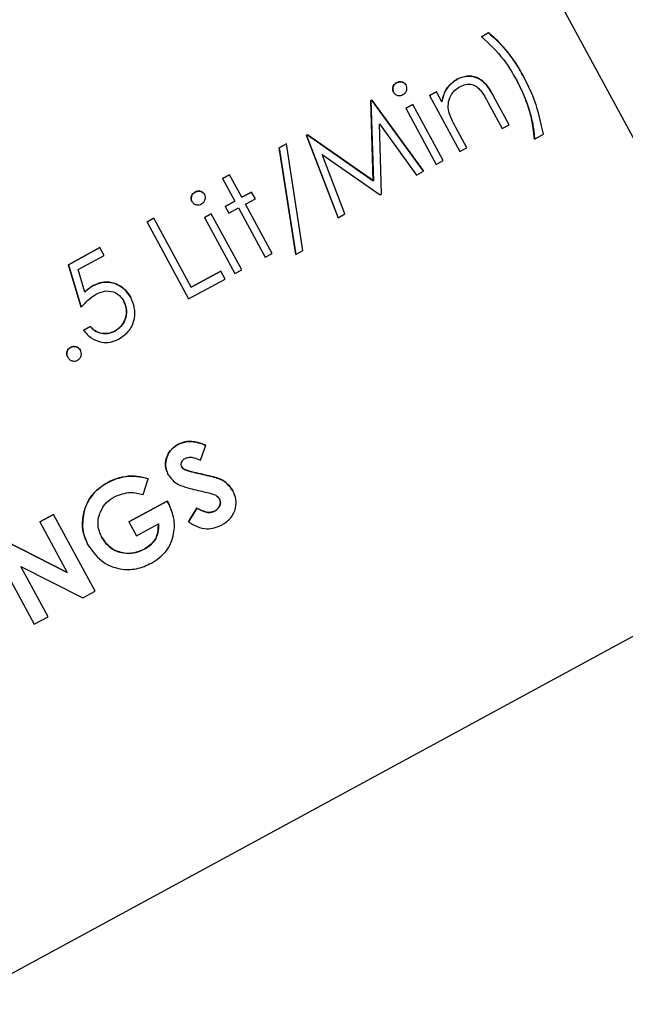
# Model space of a CAD drawing. Header units: inches. Extents: x 0.6 to 33.8, y 0 to 21.7.
# Tile 55 of 172: x 12.946 to 13.059, y 15.28 to 15.463. Entities that reach past the tile are written whole.
import ezdxf

# ---------------------------------------------------------------- set-up
doc = ezdxf.new("R2010")
doc.units = ezdxf.units.IN
doc.header["$MEASUREMENT"] = 0
doc.layers.add('FORMAT', color=7, linetype='Continuous')
doc.styles.add('SLDTEXTSTYLE3', font='TXT', dxfattribs={"width": 0.75})
doc.dimstyles.new('SLDDIMSTYLE0', dxfattribs={"dimtxt": 0.125, "dimasz": 0.13, "dimexe": 0, "dimexo": 0.0625, "dimgap": 0.03125, "dimtad": 0, "dimtih": 1, "dimtoh": 1, "dimdec": 1, "dimlfac": 4, "dimrnd": 1e-09, "dimzin": 12, "dimdsep": 46, "dimtxsty": 'SLDTEXTSTYLE3', "dimsah": 1, "dimcen": 0.09, "dimadec": 0, "dimazin": 3, "dimtfac": 1, "dimtdec": 1, "dimtofl": 0, "dimtmove": 0, "dimatfit": 3, "dimfxl": 1, "dimfrac": 2, "dimtolj": 1, "dimtzin": 12, "dimarcsym": 0})

# ---------------------------------------------------------------- blocks, each defined once
blk = doc.blocks.new('_D_3')
at = {"layer": 'FORMAT'}
for p, q in [((5.99027, 17.00098), (3.34158, 17.00098)), ((3.46658, 17.00098), (3.46658, 10.7356)), ((3.28186, 10.71021), (3.24378, 10.71021)), ((3.24378, 10.71021), (3.24378, 10.51177)), ((3.65131, 10.71021), (3.68939, 10.71021)), ((3.68939, 10.71021), (3.68939, 10.51177)), ((3.24378, 10.51177), (3.28186, 10.51177)), ((3.68939, 10.51177), (3.65131, 10.51177)), ((3.46658, 4.05937), (3.46658, 10.32475)), ((13.00303, 4.05937), (3.34158, 4.05937))]:
    blk.add_line(p, q, dxfattribs=at)
for points in [[(3.46658, 17.00098), (3.44658, 16.87098), (3.48658, 16.87098)], [(3.46658, 4.05937), (3.48658, 4.18937), (3.44658, 4.18937)]]:
    blk.add_solid(points, dxfattribs=at)
at = {"layer": 'FORMAT', "char_height": 0.125, "attachment_point": 1, "style": 'SLDTEXTSTYLE3'}
for s, insert in [('1315', (3.28186, 10.67291)), ('51.8', (3.30495, 10.48588))]:
    blk.add_mtext(s, dxfattribs=dict(at, insert=insert))

msp = doc.modelspace()

# ---------------------------------------------------------------- linework, layer by layer
at = {"color": 7, "linetype": 'Continuous'}
for p, q in [((13.08754, 15.39177), (12.91479, 15.7104)), ((13.03235, 15.46034), (13.03364, 15.46103)), ((13.03236, 15.46033), (13.03235, 15.46034)), ((13.03364, 15.46103), (13.03236, 15.46033)), ((13.03364, 15.46103), (13.03364, 15.46103)), ((13.04009, 15.45306), (13.04009, 15.45306)), ((13.01651, 15.45174), (13.01651, 15.45174)), ((13.0183, 15.45128), (13.0183, 15.45129)), ((13.0278, 15.45242), (13.0278, 15.45242)), ((13.01592, 15.44999), (13.01592, 15.45)), ((13.02265, 15.44939), (13.02393, 15.45008)), ((13.02393, 15.45008), (13.02265, 15.44938)), ((13.02265, 15.44938), (13.02265, 15.44939)), ((13.02265, 15.44938), (13.02831, 15.43895)), ((13.02495, 15.4482), (13.02393, 15.45008)), ((13.02393, 15.45008), (13.02393, 15.45008)), ((13.0117, 15.44843), (13.01189, 15.44853)), ((13.01217, 15.43352), (13.0117, 15.44843)), ((13.01171, 15.44843), (13.0117, 15.44843)), ((13.01189, 15.44853), (13.01171, 15.44843)), ((13.01171, 15.44843), (13.01218, 15.43352)), ((13.01189, 15.44853), (13.02153, 15.43528)), ((13.01189, 15.44853), (13.01189, 15.44853)), ((13.02153, 15.43527), (13.01189, 15.44853)), ((13.01825, 15.447), (13.01953, 15.4477)), ((13.01954, 15.4477), (13.01825, 15.447)), ((13.01954, 15.4477), (13.01953, 15.4477)), ((13.0252, 15.43726), (13.01954, 15.4477)), ((13.03352, 15.44813), (13.03618, 15.44322)), ((13.03458, 15.44924), (13.03457, 15.44924)), ((13.03747, 15.44391), (13.03458, 15.44924)), ((13.01825, 15.447), (13.02391, 15.43656)), ((13.01825, 15.447), (13.01825, 15.447)), ((13.0133, 15.44411), (13.02024, 15.43457)), ((13.01372, 15.43104), (13.0133, 15.44411)), ((13.03618, 15.44322), (13.03747, 15.44391)), ((12.99974, 15.44194), (12.99992, 15.44204)), ((12.99992, 15.44204), (12.99974, 15.44194)), ((12.99992, 15.44204), (13.01217, 15.43352)), ((13.01218, 15.43352), (12.99992, 15.44204)), ((12.99992, 15.44204), (12.99992, 15.44204)), ((13.02959, 15.43964), (13.02755, 15.44341)), ((13.04221, 15.44127), (13.04386, 15.44217)), ((12.99466, 15.43966), (12.99601, 15.44039)), ((12.99601, 15.44039), (12.99466, 15.43966)), ((12.99907, 15.42049), (12.99601, 15.44039)), ((12.99601, 15.44039), (12.99601, 15.44039)), ((13.0056, 15.42664), (12.99974, 15.44194)), ((12.99974, 15.44194), (13.0056, 15.42663)), ((12.99974, 15.44194), (12.99974, 15.44194)), ((13.04221, 15.44127), (13.04221, 15.44128)), ((12.99771, 15.41976), (12.99466, 15.43966)), ((12.99466, 15.43966), (12.99466, 15.43966)), ((12.99466, 15.43966), (12.99772, 15.41975)), ((13.00267, 15.43837), (13.01343, 15.43088)), ((13.00689, 15.42733), (13.00267, 15.43837)), ((13.02831, 15.43895), (13.02959, 15.43964)), ((13.02391, 15.43656), (13.0252, 15.43726)), ((13.02024, 15.43457), (13.02153, 15.43527)), ((13.02153, 15.43527), (13.02153, 15.43528)), ((12.9841, 15.43394), (12.98538, 15.43463)), ((12.98539, 15.43463), (12.9841, 15.43393)), ((12.9841, 15.43393), (12.9841, 15.43394)), ((12.9841, 15.43393), (12.98639, 15.42972)), ((12.98539, 15.43463), (12.98538, 15.43463)), ((12.98767, 15.43042), (12.98539, 15.43463)), ((13.01218, 15.43352), (13.01217, 15.43352)), ((12.97896, 15.43138), (12.97896, 15.43139)), ((12.98767, 15.43042), (12.9895, 15.43141)), ((12.9895, 15.43141), (12.98767, 15.43042)), ((12.9902, 15.43013), (12.9895, 15.43141)), ((12.9895, 15.43141), (12.9895, 15.43141)), ((13.01343, 15.43088), (13.01372, 15.43104)), ((12.97838, 15.42964), (12.97837, 15.42964)), ((12.98076, 15.43093), (12.98075, 15.43093)), ((12.98455, 15.42873), (12.98638, 15.42973)), ((12.98639, 15.42972), (12.98456, 15.42873)), ((12.98836, 15.42914), (12.9902, 15.43013)), ((12.98071, 15.42665), (12.98199, 15.42734)), ((12.98199, 15.42734), (12.98071, 15.42664)), ((12.98765, 15.4169), (12.98199, 15.42734)), ((12.98199, 15.42734), (12.98199, 15.42734)), ((12.98456, 15.42873), (12.98455, 15.42873)), ((12.98456, 15.42873), (12.98525, 15.42745)), ((12.98525, 15.42745), (12.98708, 15.42844)), ((12.98708, 15.42844), (12.99205, 15.41929)), ((12.99333, 15.41998), (12.98836, 15.42914)), ((13.0056, 15.42663), (13.00689, 15.42733)), ((12.97001, 15.42583), (12.9713, 15.42652)), ((12.97002, 15.42582), (12.97001, 15.42583)), ((12.9713, 15.42652), (12.97002, 15.42582)), ((12.97002, 15.42582), (12.97776, 15.41154)), ((12.9713, 15.42652), (12.9713, 15.42652)), ((12.97825, 15.4137), (12.9713, 15.42652)), ((12.98071, 15.42664), (12.98071, 15.42665)), ((12.98071, 15.42664), (12.98637, 15.41621)), ((13.0056, 15.42663), (13.0056, 15.42664)), ((12.95536, 15.41788), (12.96122, 15.42106)), ((12.96123, 15.42106), (12.95536, 15.41788)), ((12.96123, 15.42106), (12.96122, 15.42106)), ((12.96202, 15.41959), (12.96123, 15.42106)), ((12.99772, 15.41975), (12.99907, 15.42049)), ((12.95716, 15.41696), (12.96202, 15.41959)), ((12.99205, 15.41929), (12.99333, 15.41998)), ((12.99772, 15.41975), (12.99771, 15.41976)), ((12.95777, 15.40995), (12.95536, 15.41788)), ((12.95536, 15.41788), (12.95777, 15.40994)), ((12.95536, 15.41788), (12.95536, 15.41788)), ((12.95843, 15.41278), (12.95716, 15.41696)), ((12.97825, 15.4137), (12.98374, 15.41668)), ((12.98374, 15.41668), (12.97825, 15.4137)), ((12.98454, 15.41521), (12.98374, 15.41668)), ((12.98374, 15.41668), (12.98374, 15.41668)), ((12.98637, 15.41621), (12.98765, 15.4169)), ((12.97776, 15.41154), (12.98454, 15.41521)), ((12.95996, 15.41397), (12.95996, 15.41398)), ((12.96699, 15.41174), (12.96699, 15.41174)), ((12.95777, 15.40994), (12.95777, 15.40995)), ((12.95819, 15.40567), (12.95947, 15.40637)), ((12.95947, 15.40637), (12.95819, 15.40567)), ((12.95819, 15.40567), (12.95819, 15.40567)), ((12.95947, 15.40637), (12.95947, 15.40637)), ((12.96402, 15.40551), (12.96401, 15.40551)), ((12.95578, 15.40247), (12.95578, 15.40247)), ((12.95762, 15.40192), (12.95762, 15.40193)), ((12.95524, 15.40063), (12.95523, 15.40064)), ((12.97576, 15.38439), (12.97576, 15.3844)), ((12.97997, 15.38146), (12.98094, 15.38426)), ((12.98094, 15.38426), (12.98094, 15.38426)), ((12.97708, 15.3797), (12.97708, 15.3797)), ((12.96649, 15.37849), (12.96649, 15.3785)), ((12.9693, 15.37507), (12.97024, 15.37798)), ((12.97024, 15.37798), (12.97023, 15.37799)), ((12.97398, 15.37874), (12.97398, 15.37874)), ((12.98002, 15.37891), (12.98002, 15.37891)), ((12.98276, 15.37826), (12.98275, 15.37826)), ((12.96264, 15.37728), (12.96264, 15.37728)), ((12.98601, 15.37578), (12.98601, 15.37578)), ((12.96664, 15.36998), (12.97377, 15.37384)), ((12.97377, 15.37383), (12.96665, 15.36997)), ((12.97377, 15.37384), (12.97412, 15.37324)), ((12.97377, 15.37383), (12.97377, 15.37384)), ((12.97412, 15.37324), (12.97377, 15.37383)), ((12.97412, 15.37324), (12.97412, 15.37324)), ((12.97777, 15.36999), (12.97929, 15.37257)), ((12.9793, 15.37257), (12.97777, 15.36999)), ((12.9793, 15.37257), (12.97929, 15.37257)), ((12.95005, 15.36998), (12.95261, 15.37137)), ((12.95262, 15.37137), (12.95005, 15.36998)), ((12.95262, 15.37137), (12.95261, 15.37137)), ((12.96036, 15.35709), (12.95262, 15.37137)), ((12.95821, 15.37164), (12.95821, 15.37165)), ((12.98263, 15.372), (12.98263, 15.37201)), ((12.95005, 15.36998), (12.95515, 15.36058)), ((12.95005, 15.36998), (12.95005, 15.36998)), ((12.96665, 15.36997), (12.96664, 15.36998)), ((12.96665, 15.36997), (12.96804, 15.36741)), ((12.96804, 15.36741), (12.97214, 15.36963)), ((12.97777, 15.36999), (12.97777, 15.36999)), ((12.94126, 15.36521), (12.949, 15.35093)), ((12.94357, 15.36647), (12.95515, 15.36058)), ((12.95515, 15.36058), (12.94357, 15.36647)), ((12.95901, 15.36569), (12.95901, 15.36569)), ((12.96952, 15.36489), (12.96951, 15.3649)), ((12.94649, 15.36169), (12.95803, 15.35583)), ((12.95157, 15.35232), (12.94649, 15.36169)), ((12.59836, 15.09812), (13.07747, 15.35788)), ((12.95803, 15.35583), (12.96036, 15.35709)), ((12.949, 15.35093), (12.95157, 15.35232))]:
    msp.add_line(p, q, dxfattribs=at)
for points, knots in [([(13.03236, 15.46033), (13.03379, 15.45898), (13.03635, 15.45656), (13.03812, 15.45353), (13.0389, 15.45219)], [0, 0, 0, 0, 0.559594, 1, 1, 1, 1]), ([(13.03364, 15.46103), (13.03452, 15.46026), (13.03597, 15.45899), (13.03765, 15.45689), (13.03897, 15.45504), (13.03971, 15.45372), (13.04009, 15.45306)], [0, 0, 0, 0, 0.339732, 0.559813, 0.779905, 1, 1, 1, 1]), ([(13.04009, 15.45306), (13.0395, 15.45407), (13.03853, 15.45574), (13.03688, 15.45786), (13.03538, 15.45957), (13.03422, 15.46054), (13.03364, 15.46103)], [0, 0, 0, 0, 0.339986, 0.560031, 0.780045, 1, 1, 1, 1]), ([(13.03458, 15.44924), (13.03419, 15.44994), (13.03342, 15.45132), (13.03167, 15.45282), (13.02955, 15.45313), (13.02839, 15.45265), (13.0278, 15.45242)], [0, 0, 0, 0, 0.281574, 0.56011, 0.779961, 1, 1, 1, 1]), ([(13.0278, 15.45242), (13.02829, 15.45263), (13.02927, 15.45306), (13.03091, 15.45297), (13.03306, 15.45198), (13.03395, 15.45037), (13.03457, 15.44924)], [0, 0, 0, 0, 0.187021, 0.37389, 0.56061, 1, 1, 1, 1]), ([(13.04386, 15.44217), (13.04341, 15.44429), (13.0426, 15.44808), (13.04086, 15.45153), (13.04009, 15.45306)], [0, 0, 0, 0, 0.559732, 1, 1, 1, 1]), ([(13.01651, 15.45174), (13.01635, 15.45163), (13.01603, 15.45141), (13.0158, 15.45091), (13.01575, 15.45041), (13.01586, 15.45013), (13.01592, 15.44999)], [0, 0, 0, 0, 0.279768, 0.559691, 0.779873, 1, 1, 1, 1]), ([(13.01592, 15.45), (13.01585, 15.45018), (13.01572, 15.45054), (13.01586, 15.45108), (13.01612, 15.4515), (13.01638, 15.45166), (13.01651, 15.45174)], [0, 0, 0, 0, 0.279289, 0.558897, 0.779452, 1, 1, 1, 1]), ([(13.01651, 15.45174), (13.01668, 15.45182), (13.01704, 15.45197), (13.01759, 15.45189), (13.01804, 15.45166), (13.01821, 15.45141), (13.0183, 15.45129)], [0, 0, 0, 0, 0.279869, 0.559866, 0.779911, 1, 1, 1, 1]), ([(13.0183, 15.45128), (13.01819, 15.45144), (13.01796, 15.45175), (13.01742, 15.45192), (13.01692, 15.45193), (13.01665, 15.4518), (13.01651, 15.45174)], [0, 0, 0, 0, 0.279297, 0.558883, 0.779362, 1, 1, 1, 1]), ([(13.0177, 15.44954), (13.01786, 15.44965), (13.01818, 15.44987), (13.01841, 15.45036), (13.01847, 15.45086), (13.01836, 15.45114), (13.0183, 15.45128)], [0, 0, 0, 0, 0.279886, 0.559868, 0.779957, 1, 1, 1, 1]), ([(13.02495, 15.4482), (13.0252, 15.44919), (13.02566, 15.45095), (13.02715, 15.45197), (13.0278, 15.45242)], [0, 0, 0, 0, 0.559141, 1, 1, 1, 1]), ([(13.0278, 15.45242), (13.02699, 15.45181), (13.02552, 15.45073), (13.02513, 15.44897), (13.02495, 15.4482)], [0, 0, 0, 0, 0.558361, 1, 1, 1, 1]), ([(13.02828, 15.45101), (13.02864, 15.45118), (13.02935, 15.45151), (13.03049, 15.45151), (13.03143, 15.45108), (13.03186, 15.45064), (13.03208, 15.45042)], [0, 0, 0, 0, 0.280299, 0.559431, 0.779529, 1, 1, 1, 1]), ([(13.04221, 15.44128), (13.04206, 15.44257), (13.04182, 15.44471), (13.04096, 15.44758), (13.04005, 15.44994), (13.03929, 15.45144), (13.0389, 15.45219)], [0, 0, 0, 0, 0.339728, 0.559816, 0.779912, 1, 1, 1, 1]), ([(13.0389, 15.45219), (13.03948, 15.45102), (13.04044, 15.4491), (13.04136, 15.44625), (13.04198, 15.44379), (13.04214, 15.44211), (13.04221, 15.44127)], [0, 0, 0, 0, 0.339966, 0.560012, 0.780038, 1, 1, 1, 1]), ([(13.01592, 15.44999), (13.01604, 15.44984), (13.01627, 15.44953), (13.01679, 15.44936), (13.01729, 15.44936), (13.01756, 15.44948), (13.0177, 15.44954)], [0, 0, 0, 0, 0.279155, 0.558872, 0.779443, 1, 1, 1, 1]), ([(13.02622, 15.44632), (13.02616, 15.44684), (13.02603, 15.44786), (13.0265, 15.44924), (13.02725, 15.45035), (13.02794, 15.45079), (13.02828, 15.45101)], [0, 0, 0, 0, 0.279672, 0.559633, 0.779804, 1, 1, 1, 1]), ([(13.03208, 15.45042), (13.03238, 15.45001), (13.03291, 15.44927), (13.03333, 15.44848), (13.03352, 15.44813)], [0, 0, 0, 0, 0.559678, 1, 1, 1, 1]), ([(13.02755, 15.44341), (13.02726, 15.44394), (13.02675, 15.44488), (13.02638, 15.44588), (13.02622, 15.44632)], [0, 0, 0, 0, 0.560269, 1, 1, 1, 1]), ([(12.97837, 15.42964), (12.97831, 15.42982), (12.97817, 15.43019), (12.97831, 15.43072), (12.97858, 15.43114), (12.97883, 15.43131), (12.97896, 15.43139)], [0, 0, 0, 0, 0.279289, 0.558897, 0.779452, 1, 1, 1, 1]), ([(12.97896, 15.43138), (12.9788, 15.43127), (12.97849, 15.43106), (12.97825, 15.43056), (12.9782, 15.43006), (12.97832, 15.42978), (12.97838, 15.42964)], [0, 0, 0, 0, 0.279768, 0.559691, 0.779873, 1, 1, 1, 1]), ([(12.97896, 15.43139), (12.97914, 15.43146), (12.9795, 15.43161), (12.98004, 15.43154), (12.9805, 15.43131), (12.98067, 15.43106), (12.98075, 15.43093)], [0, 0, 0, 0, 0.279869, 0.559866, 0.779911, 1, 1, 1, 1]), ([(12.98076, 15.43093), (12.98064, 15.43109), (12.98041, 15.4314), (12.97988, 15.43157), (12.97938, 15.43157), (12.9791, 15.43145), (12.97896, 15.43138)], [0, 0, 0, 0, 0.279297, 0.558883, 0.779362, 1, 1, 1, 1]), ([(12.97838, 15.42964), (12.97849, 15.42948), (12.97872, 15.42918), (12.97925, 15.42901), (12.97974, 15.429), (12.98002, 15.42913), (12.98015, 15.42919)], [0, 0, 0, 0, 0.279155, 0.558872, 0.779443, 1, 1, 1, 1]), ([(12.98015, 15.42919), (12.98031, 15.4293), (12.98063, 15.42951), (12.98087, 15.43001), (12.98093, 15.43051), (12.98081, 15.43079), (12.98076, 15.43093)], [0, 0, 0, 0, 0.279886, 0.559868, 0.779957, 1, 1, 1, 1]), ([(12.95996, 15.41398), (12.96068, 15.41428), (12.96212, 15.41487), (12.96432, 15.4144), (12.96601, 15.41329), (12.96666, 15.41226), (12.96699, 15.41174)], [0, 0, 0, 0, 0.2796881, 0.5590255, 0.7792916, 1, 1, 1, 1]), ([(12.96699, 15.41174), (12.96656, 15.41239), (12.96569, 15.41368), (12.96366, 15.41462), (12.96164, 15.41471), (12.96052, 15.41422), (12.95996, 15.41397)], [0, 0, 0, 0, 0.280059, 0.5594789, 0.7795504, 1, 1, 1, 1]), ([(12.95843, 15.41279), (12.95869, 15.41304), (12.95916, 15.41349), (12.95971, 15.41383), (12.95996, 15.41398)], [0, 0, 0, 0, 0.5600642, 1, 1, 1, 1]), ([(12.95996, 15.41397), (12.95965, 15.41378), (12.9591, 15.41344), (12.95863, 15.41298), (12.95843, 15.41278)], [0, 0, 0, 0, 0.559748, 1, 1, 1, 1]), ([(12.96052, 15.41238), (12.96104, 15.41262), (12.96206, 15.41308), (12.96367, 15.41293), (12.96495, 15.41221), (12.96544, 15.41147), (12.96568, 15.4111)], [0, 0, 0, 0, 0.280472, 0.559738, 0.77964, 1, 1, 1, 1]), ([(12.95777, 15.40994), (12.95823, 15.41047), (12.95904, 15.4114), (12.96007, 15.41208), (12.96052, 15.41238)], [0, 0, 0, 0, 0.56027, 1, 1, 1, 1]), ([(12.96401, 15.40551), (12.96451, 15.40587), (12.96552, 15.40657), (12.96618, 15.4082), (12.96626, 15.40978), (12.96587, 15.41066), (12.96567, 15.4111)], [0, 0, 0, 0, 0.279617, 0.559357, 0.779559, 1, 1, 1, 1]), ([(12.96568, 15.4111), (12.96591, 15.41053), (12.96637, 15.40939), (12.96602, 15.40767), (12.96522, 15.40631), (12.96442, 15.40577), (12.96402, 15.40551)], [0, 0, 0, 0, 0.279617, 0.559218, 0.779559, 1, 1, 1, 1]), ([(12.96473, 15.404), (12.96544, 15.40448), (12.96685, 15.40543), (12.96778, 15.40771), (12.96778, 15.40991), (12.96725, 15.41113), (12.96699, 15.41174)], [0, 0, 0, 0, 0.279899, 0.558932, 0.779415, 1, 1, 1, 1]), ([(12.95819, 15.40567), (12.95865, 15.40514), (12.95956, 15.40409), (12.96142, 15.40337), (12.96323, 15.40334), (12.96423, 15.40378), (12.96473, 15.404)], [0, 0, 0, 0, 0.280034, 0.559638, 0.779711, 1, 1, 1, 1]), ([(12.95947, 15.40637), (12.9598, 15.40603), (12.96046, 15.40534), (12.96177, 15.405), (12.96299, 15.40507), (12.96367, 15.40537), (12.96401, 15.40551)], [0, 0, 0, 0, 0.28005, 0.559166, 0.779583, 1, 1, 1, 1]), ([(12.96402, 15.40551), (12.96358, 15.40533), (12.9627, 15.40497), (12.96136, 15.40504), (12.96023, 15.40555), (12.95973, 15.40609), (12.95947, 15.40637)], [0, 0, 0, 0, 0.279857, 0.559683, 0.779485, 1, 1, 1, 1]), ([(12.95523, 15.40064), (12.95516, 15.40082), (12.95501, 15.4012), (12.95512, 15.40176), (12.95539, 15.40221), (12.95565, 15.40238), (12.95578, 15.40247)], [0, 0, 0, 0, 0.279576, 0.559284, 0.779552, 1, 1, 1, 1]), ([(12.95578, 15.40247), (12.95562, 15.40235), (12.95529, 15.40212), (12.95508, 15.40159), (12.95505, 15.40107), (12.95517, 15.40078), (12.95524, 15.40063)], [0, 0, 0, 0, 0.279647, 0.559299, 0.779615, 1, 1, 1, 1]), ([(12.95578, 15.40247), (12.95597, 15.40255), (12.95634, 15.4027), (12.9569, 15.40258), (12.95736, 15.40232), (12.95753, 15.40206), (12.95762, 15.40193)], [0, 0, 0, 0, 0.2796016, 0.559212, 0.7794752, 1, 1, 1, 1]), ([(12.95762, 15.40192), (12.9575, 15.40209), (12.95727, 15.40242), (12.95674, 15.40263), (12.95622, 15.40266), (12.95593, 15.40253), (12.95578, 15.40247)], [0, 0, 0, 0, 0.279517, 0.559326, 0.779544, 1, 1, 1, 1]), ([(12.95707, 15.40009), (12.95724, 15.4002), (12.95756, 15.40044), (12.95777, 15.40097), (12.95781, 15.40149), (12.95768, 15.40178), (12.95762, 15.40192)], [0, 0, 0, 0, 0.279537, 0.559056, 0.779442, 1, 1, 1, 1]), ([(12.95524, 15.40063), (12.95535, 15.40047), (12.95559, 15.40014), (12.95612, 15.39993), (12.95664, 15.3999), (12.95693, 15.40003), (12.95707, 15.40009)], [0, 0, 0, 0, 0.279539, 0.559327, 0.779689, 1, 1, 1, 1]), ([(12.97398, 15.37874), (12.97375, 15.37932), (12.97329, 15.38049), (12.97369, 15.38223), (12.97453, 15.3836), (12.97535, 15.38413), (12.97576, 15.3844)], [0, 0, 0, 0, 0.27939, 0.559145, 0.77945, 1, 1, 1, 1]), ([(12.97576, 15.38439), (12.97525, 15.38404), (12.97422, 15.38334), (12.97353, 15.3817), (12.9734, 15.38009), (12.97379, 15.37919), (12.97398, 15.37874)], [0, 0, 0, 0, 0.279767, 0.559448, 0.779674, 1, 1, 1, 1]), ([(12.97576, 15.3844), (12.97633, 15.38463), (12.97727, 15.38501), (12.97868, 15.38495), (12.97983, 15.38468), (12.98057, 15.3844), (12.98094, 15.38426)], [0, 0, 0, 0, 0.338975, 0.559087, 0.779482, 1, 1, 1, 1]), ([(12.98094, 15.38426), (12.98037, 15.38447), (12.97943, 15.38482), (12.97804, 15.38501), (12.97684, 15.38488), (12.97612, 15.38456), (12.97576, 15.38439)], [0, 0, 0, 0, 0.340218, 0.560183, 0.780082, 1, 1, 1, 1]), ([(12.97648, 15.38025), (12.97642, 15.38042), (12.97632, 15.38076), (12.9765, 15.38124), (12.97677, 15.3816), (12.97701, 15.38174), (12.97712, 15.38181)], [0, 0, 0, 0, 0.2778653, 0.558135, 0.7789362, 1, 1, 1, 1]), ([(12.97712, 15.38181), (12.97739, 15.38191), (12.97792, 15.3821), (12.97893, 15.38194), (12.97958, 15.38164), (12.97997, 15.38146)], [0, 0, 0, 0, 0.279014, 0.559212, 1, 1, 1, 1]), ([(12.97647, 15.38026), (12.97656, 15.38013), (12.97672, 15.37989), (12.97697, 15.37976), (12.97708, 15.3797)], [0, 0, 0, 0, 0.559238, 1, 1, 1, 1]), ([(12.97708, 15.3797), (12.97695, 15.37977), (12.9767, 15.37991), (12.97654, 15.38015), (12.97648, 15.38025)], [0, 0, 0, 0, 0.559978, 1, 1, 1, 1]), ([(12.97708, 15.3797), (12.97762, 15.37953), (12.97859, 15.37922), (12.97958, 15.37901), (12.98002, 15.37891)], [0, 0, 0, 0, 0.559767, 1, 1, 1, 1]), ([(12.98002, 15.37891), (12.97947, 15.37903), (12.97847, 15.37924), (12.97751, 15.37956), (12.97708, 15.3797)], [0, 0, 0, 0, 0.560208, 1, 1, 1, 1]), ([(12.96264, 15.37728), (12.96333, 15.37761), (12.96456, 15.37821), (12.9659, 15.37841), (12.96649, 15.3785)], [0, 0, 0, 0, 0.559875, 1, 1, 1, 1]), ([(12.96649, 15.37849), (12.96574, 15.37837), (12.9644, 15.37815), (12.96318, 15.37755), (12.96264, 15.37728)], [0, 0, 0, 0, 0.559737, 1, 1, 1, 1]), ([(12.97024, 15.37798), (12.96955, 15.37819), (12.96833, 15.37855), (12.96705, 15.37851), (12.96649, 15.37849)], [0, 0, 0, 0, 0.560132, 1, 1, 1, 1]), ([(12.96649, 15.3785), (12.96721, 15.37851), (12.96848, 15.37852), (12.9697, 15.37815), (12.97023, 15.37799)], [0, 0, 0, 0, 0.559434, 1, 1, 1, 1]), ([(12.97398, 15.37874), (12.9744, 15.3782), (12.97524, 15.37712), (12.97758, 15.37628), (12.97926, 15.3759), (12.9803, 15.37568)], [0, 0, 0, 0, 0.278494, 0.558591, 1, 1, 1, 1]), ([(12.98002, 15.37891), (12.98053, 15.3788), (12.98145, 15.3786), (12.98236, 15.37836), (12.98275, 15.37826)], [0, 0, 0, 0, 0.560045, 1, 1, 1, 1]), ([(12.98276, 15.37826), (12.98225, 15.37839), (12.98134, 15.37862), (12.98043, 15.37882), (12.98002, 15.37891)], [0, 0, 0, 0, 0.559951, 1, 1, 1, 1]), ([(12.98275, 15.37826), (12.98351, 15.37798), (12.98485, 15.37748), (12.98566, 15.3763), (12.98601, 15.37578)], [0, 0, 0, 0, 0.560209, 1, 1, 1, 1]), ([(12.98601, 15.37578), (12.98554, 15.37642), (12.98469, 15.37758), (12.98335, 15.37805), (12.98276, 15.37826)], [0, 0, 0, 0, 0.557989, 1, 1, 1, 1]), ([(12.95821, 15.37165), (12.95846, 15.37245), (12.95888, 15.37378), (12.96004, 15.37533), (12.96124, 15.37645), (12.96217, 15.377), (12.96264, 15.37728)], [0, 0, 0, 0, 0.339497, 0.559587, 0.779757, 1, 1, 1, 1]), ([(12.96264, 15.37728), (12.96193, 15.37683), (12.96075, 15.3761), (12.95948, 15.37463), (12.95866, 15.37321), (12.95836, 15.37217), (12.95821, 15.37164)], [0, 0, 0, 0, 0.3397386, 0.5598213, 0.7798946, 1, 1, 1, 1]), ([(12.96158, 15.36708), (12.96127, 15.36786), (12.96065, 15.36942), (12.96117, 15.37177), (12.96231, 15.37361), (12.96341, 15.37432), (12.96396, 15.37468)], [0, 0, 0, 0, 0.279476, 0.559148, 0.779437, 1, 1, 1, 1]), ([(12.96396, 15.37468), (12.96494, 15.37506), (12.96669, 15.37573), (12.9685, 15.37528), (12.9693, 15.37507)], [0, 0, 0, 0, 0.558633, 1, 1, 1, 1]), ([(12.9803, 15.37568), (12.9807, 15.37559), (12.98137, 15.37545), (12.98227, 15.37519), (12.98303, 15.37488), (12.98336, 15.37445), (12.98353, 15.37424)], [0, 0, 0, 0, 0.340769, 0.561242, 0.781152, 1, 1, 1, 1]), ([(12.98263, 15.37201), (12.98284, 15.37214), (12.98326, 15.37242), (12.9836, 15.37304), (12.98374, 15.37369), (12.98359, 15.37406), (12.98352, 15.37424)], [0, 0, 0, 0, 0.280345, 0.560195, 0.780435, 1, 1, 1, 1]), ([(12.98353, 15.37424), (12.9836, 15.374), (12.98376, 15.37352), (12.98351, 15.37284), (12.98313, 15.37232), (12.9828, 15.37211), (12.98263, 15.372)], [0, 0, 0, 0, 0.278174, 0.558403, 0.779137, 1, 1, 1, 1]), ([(12.98392, 15.36939), (12.98452, 15.36978), (12.98571, 15.37056), (12.98659, 15.3724), (12.98669, 15.37425), (12.98624, 15.37527), (12.98601, 15.37578)], [0, 0, 0, 0, 0.280178, 0.559487, 0.779603, 1, 1, 1, 1]), ([(12.97085, 15.3623), (12.97185, 15.36297), (12.97385, 15.36432), (12.97511, 15.36754), (12.9752, 15.37063), (12.97448, 15.37237), (12.97412, 15.37324)], [0, 0, 0, 0, 0.279827, 0.558972, 0.779604, 1, 1, 1, 1]), ([(12.97929, 15.37257), (12.97988, 15.37224), (12.98069, 15.37179), (12.9819, 15.37171), (12.98238, 15.37191), (12.98263, 15.37201)], [0, 0, 0, 0, 0.559407, 0.779869, 1, 1, 1, 1]), ([(12.98263, 15.372), (12.98232, 15.37189), (12.98169, 15.37166), (12.98048, 15.37189), (12.97975, 15.37231), (12.9793, 15.37257)], [0, 0, 0, 0, 0.279066, 0.559245, 1, 1, 1, 1]), ([(12.95821, 15.37164), (12.95806, 15.37049), (12.95778, 15.36842), (12.95864, 15.36652), (12.95901, 15.36569)], [0, 0, 0, 0, 0.559253, 1, 1, 1, 1]), ([(12.95901, 15.36569), (12.95856, 15.36677), (12.95774, 15.36869), (12.95807, 15.37074), (12.95821, 15.37165)], [0, 0, 0, 0, 0.559322, 1, 1, 1, 1]), ([(12.96951, 15.3649), (12.96997, 15.36518), (12.97089, 15.36575), (12.97207, 15.36737), (12.97211, 15.36878), (12.97213, 15.36964)], [0, 0, 0, 0, 0.281113, 0.561396, 1, 1, 1, 1]), ([(12.97214, 15.36963), (12.97214, 15.36909), (12.97215, 15.36801), (12.9714, 15.36616), (12.97023, 15.36538), (12.96952, 15.36489)], [0, 0, 0, 0, 0.281031, 0.561239, 1, 1, 1, 1]), ([(12.97777, 15.36999), (12.97829, 15.36966), (12.97933, 15.36902), (12.98151, 15.36846), (12.98301, 15.36904), (12.98392, 15.36939)], [0, 0, 0, 0, 0.281493, 0.562113, 1, 1, 1, 1]), ([(12.96157, 15.36709), (12.96208, 15.36638), (12.96308, 15.36497), (12.96542, 15.3641), (12.96766, 15.36407), (12.96889, 15.36462), (12.96951, 15.3649)], [0, 0, 0, 0, 0.279421, 0.559118, 0.779444, 1, 1, 1, 1]), ([(12.96952, 15.36489), (12.96872, 15.36456), (12.96712, 15.3639), (12.96468, 15.3643), (12.96271, 15.36539), (12.96195, 15.36652), (12.96158, 15.36708)], [0, 0, 0, 0, 0.2798924, 0.5595078, 0.7796982, 1, 1, 1, 1]), ([(12.95901, 15.36569), (12.95977, 15.36464), (12.96127, 15.36253), (12.9647, 15.36107), (12.96807, 15.36106), (12.96993, 15.36189), (12.97085, 15.3623)], [0, 0, 0, 0, 0.279669, 0.5591, 0.779372, 1, 1, 1, 1])]:
    msp.add_open_spline(points, degree=3, knots=knots, dxfattribs=at)

# ---------------------------------------------------------------- dimensions: what is measured, and where the dimension line sits
at = {"layer": 'FORMAT'}
dim = msp.add_linear_dim(base=(3.46658, 4.05937), p1=(6.04027, 17.00098), p2=(13.05303, 4.05937), angle=90, dimstyle='SLDDIMSTYLE0', dxfattribs=at)
dim.commit()
dim.dimension.update_dxf_attribs({"geometry": '_D_3', "text_midpoint": (3.46658, 10.53018), "dimtype": 160})

doc.saveas('drawing.dxf')
